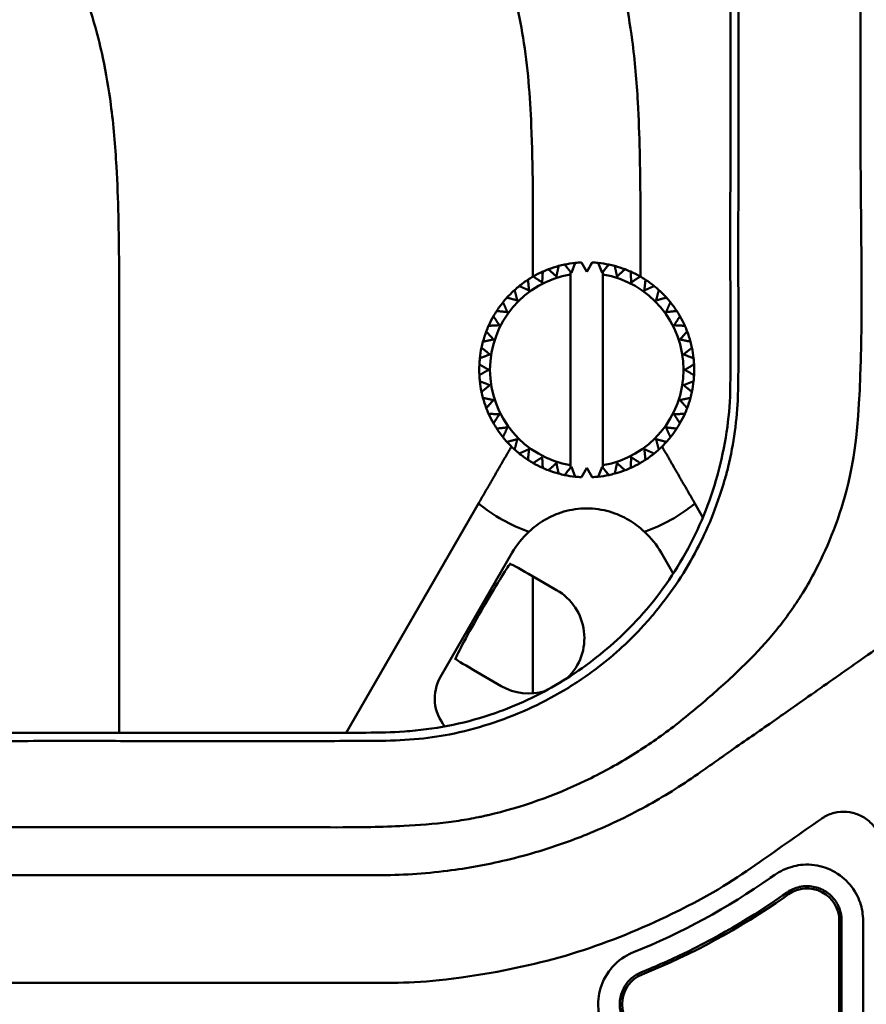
# Model space of a CAD drawing. Header units: millimetres. Extents: x 0 to 4686, y -120 to 1682.
# Tile 246 of 256: x 1546 to 1586, y 1237 to 1282. Entities that reach past the tile are written whole.
import ezdxf

# ---------------------------------------------------------------- set-up
doc = ezdxf.new("R2010")
doc.units = ezdxf.units.MM
doc.header["$LTSCALE"] = 2
doc.layers.add('Sichtbar (ISO)', color=7, linetype='Continuous', lineweight=50)

msp = doc.modelspace()

# ---------------------------------------------------------------- linework, layer by layer
at = {"layer": 'Sichtbar (ISO)'}
for p, q in [((1570.3599, 1271.7598), (1570.3599, 1270.4772)), ((1575.3599, 1270.4773), (1575.3599, 1271.7598)), ((1571.5545, 1270.9737), (1571.5545, 1270.9737)), ((1572.1465, 1270.6517), (1572.3257, 1271.1185)), ((1572.3257, 1271.1185), (1572.3256, 1271.1185)), ((1572.6099, 1271.1408), (1572.8599, 1270.7078)), ((1572.8599, 1270.7078), (1573.1099, 1271.1408)), ((1573.1099, 1271.1408), (1573.1099, 1271.1409)), ((1573.3942, 1271.1185), (1573.5734, 1270.6517)), ((1573.8881, 1271.0403), (1573.888, 1271.0403)), ((1574.6409, 1270.8192), (1574.6408, 1270.8192)), ((1570.1269, 1270.3341), (1570.1269, 1270.3341)), ((1570.8156, 1270.7101), (1570.8155, 1270.7101)), ((1572.1099, 1270.6968), (1572.1465, 1270.6517)), ((1572.1099, 1261.71), (1572.1099, 1270.5842)), ((1573.5734, 1270.6517), (1573.6099, 1270.6968)), ((1573.6099, 1270.6968), (1573.6099, 1261.5974)), ((1573.6099, 1270.6968), (1573.6099, 1270.6968)), ((1573.6099, 1261.71), (1573.6099, 1270.5842)), ((1575.3498, 1270.4831), (1575.3497, 1270.4831)), ((1569.5056, 1269.855), (1569.5055, 1269.855)), ((1575.9974, 1270.0402), (1575.9974, 1270.0402)), ((1576.5678, 1269.5014), (1576.5678, 1269.5014)), ((1568.9669, 1269.2846), (1568.9668, 1269.2846)), ((1551.1099, 1249.2733), (1551.1099, 1268.7717)), ((1568.524, 1268.637), (1568.5239, 1268.637)), ((1577.0469, 1268.8801), (1577.0468, 1268.8801)), ((1568.1879, 1267.928), (1568.1878, 1267.928)), ((1568.5224, 1267.5564), (1568.5224, 1267.5564)), ((1567.9668, 1267.1752), (1567.9667, 1267.1752)), ((1568.0333, 1267.4525), (1568.0333, 1267.4525)), ((1567.8885, 1266.6814), (1567.8886, 1266.6814)), ((1568.3553, 1266.8606), (1568.3554, 1266.8606)), ((1567.8662, 1266.3971), (1567.8661, 1266.3971)), ((1567.8661, 1265.8971), (1567.8662, 1265.8971)), ((1568.2991, 1266.1471), (1568.2992, 1266.1471)), ((1567.8886, 1265.6128), (1567.8885, 1265.6128)), ((1568.3553, 1265.4336), (1568.3554, 1265.4336)), ((1567.9667, 1265.119), (1567.9668, 1265.119)), ((1568.0333, 1264.8417), (1568.0333, 1264.8417)), ((1568.1878, 1264.3662), (1568.1879, 1264.3662)), ((1568.5224, 1264.7378), (1568.5224, 1264.7378)), ((1568.5239, 1263.6572), (1568.524, 1263.6572)), ((1568.9668, 1263.0096), (1568.9669, 1263.0096)), ((1576.5678, 1262.7928), (1576.5678, 1262.7928)), ((1569.5055, 1262.4392), (1569.5056, 1262.4392)), ((1575.9974, 1262.254), (1575.9974, 1262.254)), ((1570.1269, 1261.9601), (1570.1269, 1261.9601)), ((1570.8155, 1261.5841), (1570.8156, 1261.5841)), ((1572.1465, 1261.6425), (1572.1099, 1261.5974)), ((1572.3257, 1261.1757), (1572.1465, 1261.6425)), ((1572.8599, 1261.5864), (1572.6099, 1261.1534)), ((1573.1099, 1261.1534), (1572.8599, 1261.5864)), ((1573.5734, 1261.6425), (1573.3942, 1261.1757)), ((1573.6099, 1261.5974), (1573.5734, 1261.6425)), ((1573.6099, 1261.5974), (1573.6099, 1261.5974)), ((1575.3497, 1261.8111), (1575.3498, 1261.8111)), ((1571.5545, 1261.3205), (1571.5545, 1261.3205)), ((1572.3256, 1261.1757), (1572.3257, 1261.1757)), ((1573.1099, 1261.1534), (1573.1099, 1261.1534)), ((1573.888, 1261.2539), (1573.8881, 1261.2539)), ((1574.6408, 1261.475), (1574.6409, 1261.475)), ((1561.6753, 1249.2749), (1567.8265, 1259.929)), ((1577.8933, 1259.929), (1578.2642, 1259.2865)), ((1569.3958, 1257.6471), (1566.058, 1251.866)), ((1576.8866, 1256.6726), (1576.324, 1257.6471)), ((1571.4618, 1255.9065), (1570.1522, 1256.6627)), ((1570.3599, 1256.5427), (1570.3599, 1251.1043)), ((1567.5754, 1252.1995), (1568.8849, 1251.4434)), ((1561.452, 1248.8881), (1561.4529, 1248.8897)), ((1563.1099, 1242.6471), (1505.8653, 1242.6471)), ((1581.6133, 1242.6705), (1581.4003, 1242.5214)), ((1581.9742, 1241.7034), (1582.1871, 1241.8525)), ((1582.0366, 1241.6142), (1582.2496, 1241.7633)), ((1584.6099, 1240.5346), (1584.6099, 1232.7596)), ((1584.7151, 1240.5345), (1584.7151, 1232.7597)), ((1585.7127, 1240.5345), (1585.7127, 1232.7587))]:
    msp.add_line(p, q, dxfattribs=at)
for centre, radius, start, end in [((1572.8599, 1266.1471), 5, 110.86598, 114.13401), ((1572.8599, 1266.1471), 5, 105.13402, 110.86598), ((1572.8599, 1266.1471), 5, 101.86598, 105.13401), ((1572.8599, 1266.1471), 5, 96.13402, 101.86598), ((1572.8599, 1266.1471), 5, 92.86598, 96.13402), ((1572.8599, 1266.1471), 5, 83.86598, 87.13402), ((1572.8599, 1266.1471), 5, 78.13402, 83.86598), ((1572.8599, 1266.1471), 5, 74.86598, 78.13401), ((1572.8599, 1266.1471), 5, 69.13402, 74.86598), ((1572.8599, 1266.1471), 5, 65.86598, 69.13401), ((1572.8599, 1266.1471), 4.5, 99.59407, 260.40593), ((1572.8599, 1266.1471), 5, 123.13402, 128.86599), ((1572.8599, 1266.1471), 5, 119.86598, 123.13401), ((1572.8599, 1266.1471), 5, 114.13402, 119.86599), ((1572.8599, 1266.1471), 4.5, 279.59407, 80.40593), ((1572.8599, 1266.1471), 5, 60.13402, 65.86519), ((1572.8599, 1266.1471), 5, 56.86598, 60.13401), ((1572.8599, 1266.1471), 5, 51.13402, 56.86519), ((1572.8599, 1266.1471), 5, 132.13402, 137.86599), ((1572.8599, 1266.1471), 5, 128.86598, 132.13401), ((1572.8599, 1266.1471), 5, 47.86598, 51.13401), ((1572.8599, 1266.1471), 5, 42.13402, 47.8652), ((1572.8599, 1266.1471), 5, 137.86598, 141.13401), ((1572.8599, 1266.1471), 5, 38.86598, 42.13401), ((1572.8599, 1266.1471), 5, 141.13402, 146.86599), ((1572.8599, 1266.1471), 5, 33.13402, 38.86523), ((1572.8599, 1266.1471), 5, 150.13402, 155.86599), ((1572.8599, 1266.1471), 5, 146.86598, 150.13401), ((1572.8599, 1266.1471), 5, 29.86598, 33.13401), ((1572.8599, 1266.1471), 5, 24.13402, 29.86529), ((1572.8599, 1266.1471), 5, 155.86598, 159.13401), ((1572.8599, 1266.1471), 5, 20.86598, 24.13401), ((1572.8599, 1266.1471), 5, 159.13402, 164.86599), ((1572.8599, 1266.1471), 5, 15.13413, 20.86536), ((1572.8599, 1266.1471), 5, 168.13402, 173.86599), ((1572.8599, 1266.1471), 5, 164.86598, 168.13401), ((1572.8599, 1266.1471), 5, 11.86598, 15.13401), ((1572.8599, 1266.1471), 5, 6.13426, 11.86544), ((1572.8599, 1266.1471), 5, 173.86598, 177.13401), ((1572.8599, 1266.1471), 5, 2.86598, 6.13401), ((1572.8599, 1266.1471), 5, 177.13403, 182.86599), ((1572.8599, 1266.1471), 5, 357.13437, 2.86554), ((1572.8599, 1266.1471), 5, 182.86598, 186.13401), ((1572.8599, 1266.1471), 5, 353.86598, 357.13401), ((1572.8599, 1266.1471), 5, 186.13403, 191.86599), ((1572.8599, 1266.1471), 5, 348.13448, 353.86565), ((1572.8599, 1266.1471), 5, 191.86598, 195.13401), ((1572.8599, 1266.1471), 5, 195.13403, 200.86599), ((1572.8599, 1266.1471), 5, 339.13458, 344.86577), ((1572.8599, 1266.1471), 5, 344.86598, 348.13401), ((1572.8599, 1266.1471), 5, 200.86598, 204.13401), ((1572.8599, 1266.1471), 5, 335.86598, 339.13401), ((1572.8599, 1266.1471), 5, 204.13403, 209.86599), ((1572.8599, 1266.1471), 5, 330.13466, 335.86589), ((1572.8599, 1266.1471), 5, 209.86598, 213.13401), ((1572.8599, 1266.1471), 5, 213.13403, 218.86599), ((1572.8599, 1266.1471), 5, 321.13472, 326.86599), ((1572.8599, 1266.1471), 5, 326.86598, 330.13401), ((1572.8599, 1266.1471), 5, 218.86598, 222.13401), ((1572.8599, 1266.1471), 5, 317.86598, 321.13401), ((1572.8599, 1266.1471), 5, 222.13403, 227.86599), ((1572.8599, 1266.1471), 5, 312.13477, 317.86599), ((1572.8599, 1266.1471), 5, 227.86598, 231.13401), ((1572.8599, 1266.1471), 5, 231.13403, 236.86599), ((1572.8599, 1266.1471), 5, 303.1348, 308.86599), ((1572.8599, 1266.1471), 5, 308.86598, 312.13401), ((1572.8599, 1266.1471), 5, 236.86598, 240.13401), ((1572.8599, 1266.1471), 5, 240.13403, 245.86599), ((1572.8599, 1266.1471), 5, 245.86598, 249.13401), ((1572.8599, 1266.1471), 5, 290.86598, 294.13401), ((1572.8599, 1266.1471), 5, 294.13482, 299.86599), ((1572.8599, 1266.1471), 5, 299.86598, 303.13401), ((1572.8599, 1266.1471), 5, 249.13403, 254.86599), ((1572.8599, 1266.1471), 5, 254.86598, 258.13401), ((1572.8599, 1266.1471), 5, 258.13403, 263.86599), ((1572.8599, 1266.1471), 5, 263.86598, 267.13402), ((1572.8599, 1266.1471), 5, 272.86598, 276.13402), ((1572.8599, 1266.1471), 5, 276.13402, 281.86599), ((1572.8599, 1266.1471), 5, 281.86598, 285.13401), ((1572.8599, 1266.1471), 5, 285.13481, 290.86599), ((1572.8599, 1266.1471), 8, 231.0107, 250.38409), ((1572.8599, 1266.1471), 8, 289.61591, 308.9893), ((1572.8599, 1255.6471), 4, 132.17723, 150), ((1572.8599, 1255.6471), 4, 30, 47.82277), ((1583.11, 1240.5345), 1.5, 0.00144, 125.00127), ((1563.108, 1268.6471), 33.0007, 291.9505, 304.99999), ((1576.0038, 1236.6471), 1.5, 111.91975, 248.05063)]:
    msp.add_arc(centre, radius, start, end, dxfattribs=at)
for centre, major_axis, ratio, start_param, end_param in [((1574.8746, 1272.2561), (-2.3496, -2.9004), 0.0003733, 5.145238, 5.2802775), ((1570.8452, 1260.0381), (-2.3497, -2.9004), 0.0003753, 2.003647, 2.1386864), ((1568.0392, 1254.9071), (1.2944, 2.242), 0.0349216, 0.1717736, 2.9698216), ((1570.1347, 1256.6324), (-0.866, 0.5), 0.0349213, 4.7123881, 6.2482779), ((1570.1736, 1253.6749), (-2.233, 1.2892), 0.9993908, 2.8643714, 4.7124679), ((1567.5928, 1252.2297), (0.866, -0.5), 0.0349203, 3.1765001, 4.7123936), ((1567.7932, 1250.869), (-1.7363, -1.0024), 0.99757, 5.2370006, 6.4655068), ((1570.1736, 1253.6749), (-2.233, 1.2892), 0.9993908, 1.5706949, 2.3861423), ((1563.117, 1268.632), (-2.2814, 31.7948), 0.9999993, 3.4529287, 3.6808383)]:
    msp.add_ellipse(centre, major_axis=major_axis, ratio=ratio, start_param=start_param, end_param=end_param, dxfattribs=at)
for points, knots in [([(1570.3599, 1271.7598), (1570.3599, 1273.6725), (1570.3638, 1275.5855), (1570.2823, 1277.4968), (1570.2239, 1278.8651), (1570.1218, 1280.2325), (1569.9028, 1281.5845), (1569.8033, 1282.1986), (1569.6796, 1282.8094), (1569.522, 1283.411), (1569.4296, 1283.7634), (1569.3256, 1284.1125), (1569.2094, 1284.4578), (1569.021, 1285.0178), (1568.8005, 1285.5677), (1568.5537, 1286.1048), (1568.031, 1287.2423), (1567.3903, 1288.3222), (1566.7024, 1289.369), (1566.3153, 1289.958), (1565.9133, 1290.5365), (1565.5042, 1291.1103), (1565.2387, 1291.4827), (1564.9702, 1291.8531), (1564.7002, 1292.2224), (1564.2819, 1292.7946), (1563.8598, 1293.364), (1563.4374, 1293.9333), (1562.3403, 1295.4119), (1561.2417, 1296.8894), (1560.1406, 1298.3652), (1557.9919, 1301.245), (1555.8339, 1304.1181), (1553.7004, 1307.0091), (1553.1729, 1307.7239), (1552.6469, 1308.4398), (1552.1303, 1309.1625), (1551.2909, 1310.3367), (1550.4763, 1311.529), (1549.7461, 1312.7739), (1549.1014, 1313.8733), (1548.5226, 1315.0137), (1548.0848, 1316.2093), (1547.8558, 1316.8349), (1547.6654, 1317.4756), (1547.5126, 1318.1241), (1547.2241, 1319.349), (1547.0701, 1320.6016), (1546.9833, 1321.8569), (1546.9359, 1322.5429), (1546.9086, 1323.2296), (1546.8911, 1323.9167), (1546.8571, 1325.2513), (1546.8599, 1326.5869), (1546.8599, 1327.9221)], [0, 0, 0, 0, 0.0912872, 0.0912872, 0.0912872, 0.1566356, 0.1566356, 0.1566356, 0.1863172, 0.1863172, 0.1863172, 0.2037018, 0.2037018, 0.2037018, 0.2318928, 0.2318928, 0.2318928, 0.2915926, 0.2915926, 0.2915926, 0.325185, 0.325185, 0.325185, 0.3469854, 0.3469854, 0.3469854, 0.3807659, 0.3807659, 0.3807659, 0.4685168, 0.4685168, 0.4685168, 0.6397604, 0.6397604, 0.6397604, 0.6820993, 0.6820993, 0.6820993, 0.7508886, 0.7508886, 0.7508886, 0.8116364, 0.8116364, 0.8116364, 0.843424, 0.843424, 0.843424, 0.9034672, 0.9034672, 0.9034672, 0.9362744, 0.9362744, 0.9362744, 1, 1, 1, 1]), ([(1551.8599, 1327.9221), (1551.8599, 1326.5494), (1551.8571, 1325.1764), (1551.8973, 1323.8042), (1551.9111, 1323.3312), (1551.9301, 1322.8582), (1551.9594, 1322.3859), (1551.9999, 1321.734), (1552.0601, 1321.0832), (1552.1566, 1320.4371), (1552.2398, 1319.8797), (1552.35, 1319.3258), (1552.5021, 1318.7834), (1552.6503, 1318.255), (1552.8382, 1317.7375), (1553.0571, 1317.2339), (1553.3036, 1316.6671), (1553.5893, 1316.1177), (1553.8952, 1315.5803), (1554.2575, 1314.944), (1554.6482, 1314.3245), (1555.0537, 1313.7148), (1555.459, 1313.1053), (1555.8792, 1312.5057), (1556.3056, 1311.9105), (1556.8056, 1311.2125), (1557.3141, 1310.5207), (1557.8242, 1309.83), (1558.4664, 1308.9605), (1559.1112, 1308.0928), (1559.7568, 1307.2258), (1562.5305, 1303.5008), (1565.3204, 1299.7881), (1568.0804, 1296.0528), (1568.7692, 1295.1206), (1569.4562, 1294.1869), (1570.1171, 1293.2349), (1570.4221, 1292.7956), (1570.7216, 1292.3524), (1571.0126, 1291.9037), (1571.5182, 1291.1244), (1571.9984, 1290.3285), (1572.4358, 1289.5094), (1572.8781, 1288.6813), (1573.2768, 1287.8296), (1573.6172, 1286.955), (1573.8614, 1286.3276), (1574.0757, 1285.6885), (1574.2587, 1285.0406), (1574.39, 1284.5758), (1574.5052, 1284.1066), (1574.6062, 1283.6343), (1574.7592, 1282.9181), (1574.8794, 1282.195), (1574.9744, 1281.4689), (1575.0998, 1280.5108), (1575.1814, 1279.5474), (1575.237, 1278.5827), (1575.281, 1277.8196), (1575.3088, 1277.0557), (1575.3268, 1276.2916), (1575.3623, 1274.7813), (1575.3599, 1273.2705), (1575.3599, 1271.7598)], [0, 0, 0, 0, 0.0655172, 0.0655172, 0.0655172, 0.0881031, 0.0881031, 0.0881031, 0.1192752, 0.1192752, 0.1192752, 0.1461621, 0.1461621, 0.1461621, 0.1723561, 0.1723561, 0.1723561, 0.201837, 0.201837, 0.201837, 0.2367426, 0.2367426, 0.2367426, 0.2716348, 0.2716348, 0.2716348, 0.3125572, 0.3125572, 0.3125572, 0.3640755, 0.3640755, 0.3640755, 0.5854125, 0.5854125, 0.5854125, 0.6406541, 0.6406541, 0.6406541, 0.6661473, 0.6661473, 0.6661473, 0.7104263, 0.7104263, 0.7104263, 0.7551941, 0.7551941, 0.7551941, 0.7873139, 0.7873139, 0.7873139, 0.8103575, 0.8103575, 0.8103575, 0.8453065, 0.8453065, 0.8453065, 0.8914211, 0.8914211, 0.8914211, 0.9279006, 0.9279006, 0.9279006, 1, 1, 1, 1]), ([(1527.6099, 1324.9341), (1527.6099, 1323.5613), (1527.6071, 1322.1884), (1527.6473, 1320.8162), (1527.6611, 1320.3431), (1527.6801, 1319.8702), (1527.7094, 1319.3978), (1527.7499, 1318.7459), (1527.8101, 1318.0952), (1527.9066, 1317.449), (1527.9898, 1316.8917), (1528.1, 1316.3377), (1528.2521, 1315.7953), (1528.4003, 1315.2669), (1528.5882, 1314.7495), (1528.8071, 1314.2459), (1529.0536, 1313.679), (1529.3393, 1313.1297), (1529.6452, 1312.5923), (1530.0075, 1311.956), (1530.3982, 1311.3364), (1530.8037, 1310.7267), (1531.209, 1310.1172), (1531.6292, 1309.5176), (1532.0556, 1308.9225), (1532.5556, 1308.2245), (1533.0641, 1307.5327), (1533.5742, 1306.842), (1534.2164, 1305.9725), (1534.8612, 1305.1048), (1535.5068, 1304.2377), (1538.2805, 1300.5128), (1541.0704, 1296.8001), (1543.8304, 1293.0648), (1544.5192, 1292.1325), (1545.2062, 1291.1989), (1545.8671, 1290.2469), (1546.1721, 1289.8076), (1546.4716, 1289.3644), (1546.7626, 1288.9157), (1547.2682, 1288.1363), (1547.7484, 1287.3404), (1548.1858, 1286.5214), (1548.6281, 1285.6933), (1549.0268, 1284.8415), (1549.3672, 1283.967), (1549.6114, 1283.3396), (1549.8257, 1282.7004), (1550.0087, 1282.0526), (1550.14, 1281.5878), (1550.2552, 1281.1185), (1550.3562, 1280.6463), (1550.5092, 1279.9301), (1550.6294, 1279.207), (1550.7244, 1278.4809), (1550.8498, 1277.5228), (1550.9314, 1276.5594), (1550.987, 1275.5947), (1551.031, 1274.8315), (1551.0588, 1274.0676), (1551.0768, 1273.3035), (1551.1123, 1271.7933), (1551.1099, 1270.2824), (1551.1099, 1268.7717)], [0, 0, 0, 0, 0.0655172, 0.0655172, 0.0655172, 0.0881031, 0.0881031, 0.0881031, 0.1192752, 0.1192752, 0.1192752, 0.1461621, 0.1461621, 0.1461621, 0.1723561, 0.1723561, 0.1723561, 0.201837, 0.201837, 0.201837, 0.2367426, 0.2367426, 0.2367426, 0.2716348, 0.2716348, 0.2716348, 0.3125572, 0.3125572, 0.3125572, 0.3640755, 0.3640755, 0.3640755, 0.5854125, 0.5854125, 0.5854125, 0.6406541, 0.6406541, 0.6406541, 0.6661473, 0.6661473, 0.6661473, 0.7104263, 0.7104263, 0.7104263, 0.7551941, 0.7551941, 0.7551941, 0.7873139, 0.7873139, 0.7873139, 0.8103575, 0.8103575, 0.8103575, 0.8453065, 0.8453065, 0.8453065, 0.8914211, 0.8914211, 0.8914211, 0.9279006, 0.9279006, 0.9279006, 1, 1, 1, 1]), ([(1579.545, 1308.3471), (1579.5453, 1300.2548), (1579.5566, 1291.6296), (1579.5503, 1278.5777), (1579.5416, 1275.1742), (1579.5379, 1272.9925), (1579.5366, 1271.4162), (1579.5439, 1268.7837), (1579.5482, 1268.2106), (1579.5514, 1265.7897), (1579.5311, 1265.2536), (1579.5327, 1265.1372)], [0.0000022, 0.0000022, 0.0000022, 0.0000022, 2.4276996, 2.4276996, 4.1480832, 4.1480832, 8.5448987, 8.5448987, 11.5167609, 11.5167609, 18.4996508, 18.4996508, 18.4996508, 18.4996508]), ([(1579.8907, 1264.9249), (1579.895, 1264.9725), (1579.9017, 1265.228), (1579.9118, 1265.9091), (1579.9143, 1266.1587), (1579.9192, 1266.884), (1579.9196, 1267.2742), (1579.9172, 1268.2212), (1579.9159, 1268.5516), (1579.9105, 1270.2181), (1579.9101, 1271.4786), (1579.9138, 1275.2362), (1579.9208, 1277.7341), (1579.9328, 1289.1754), (1579.9193, 1298.5402), (1579.9185, 1308.3471)], [-5.4360115, -5.4360115, -5.4360115, -5.4360115, -5.1816199, -5.1816199, -5.0374274, -5.0374274, -4.7579984, -4.7579984, -4.60851, -4.60851, -4.0031707, -4.0031707, -2.9420779, -2.9420779, -0.000001, -0.000001, -0.000001, -0.000001]), ([(1584.9442, 1260.5359), (1585.442, 1262.4488), (1585.6509, 1264.7099), (1585.6418, 1272.508), (1585.5968, 1273.2373), (1585.5897, 1281.1716), (1585.5885, 1285.2789), (1585.5872, 1294.1309), (1585.5997, 1301.1419), (1585.6028, 1308.3471)], [0.000001, 0.000001, 0.000001, 0.000001, 0.5960133, 0.5960133, 0.8647798, 0.8647798, 0.9290071, 0.9290071, 1.2342461, 1.2342461, 1.2342461, 1.2342461]), ([(1578.9372, 1261.2477), (1579.1172, 1261.9068), (1579.264, 1262.5772), (1579.4619, 1263.8753), (1579.5202, 1264.5034), (1579.5326, 1265.1331)], [-0.39587441, -0.39587441, -0.39587441, -0.39587441, -0.19007151, -0.19007151, -0.00119067, -0.00119067, -0.00119067, -0.00119067]), ([(1579.4397, 1261.6357), (1579.5693, 1262.1751), (1579.6738, 1262.7236), (1579.8266, 1263.8407), (1579.8705, 1264.3757), (1579.8907, 1264.9249)], [-0.32511523, -0.32511523, -0.32511523, -0.32511523, -0.16541412, -0.16541412, -0.00050332, -0.00050332, -0.00050332, -0.00050332]), ([(1579.2757, 1261.0218), (1579.3078, 1261.123), (1579.3353, 1261.2249), (1579.3887, 1261.4297), (1579.4145, 1261.5327), (1579.4397, 1261.6357)], [0.000392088, 0.000392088, 0.000392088, 0.000392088, 0.032314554, 0.032314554, 0.064395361, 0.064395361, 0.064395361, 0.064395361]), ([(1575.1628, 1254.4717), (1576.0553, 1255.4225), (1576.8245, 1256.4831), (1578.0922, 1258.7616), (1578.5895, 1259.979), (1578.9382, 1261.2417), (1578.9386, 1261.2432), (1578.9382, 1261.2451)], [-0.78846884, -0.78846884, -0.78846884, -0.78846884, -0.39512434, -0.39512434, -0.00069325, -0.00069325, -0.00022366, -0.00022366, -0.00022366, -0.00022366]), ([(1576.1093, 1254.9559), (1576.4717, 1255.3997), (1576.8099, 1255.8591), (1577.4382, 1256.8102), (1577.7265, 1257.2996), (1578.4417, 1258.6664), (1578.9048, 1259.7299), (1579.2757, 1261.0218)], [-0.87575928, -0.87575928, -0.87575928, -0.87575928, -0.64179932, -0.64179932, -0.40671579, -0.40671579, 0, 0, 0, 0]), ([(1580.3191, 1252.5533), (1580.7795, 1253.0081), (1581.2144, 1253.479), (1582.0663, 1254.5141), (1582.46, 1255.0623), (1583.0414, 1255.9857), (1583.2434, 1256.3347), (1583.9844, 1257.7285), (1584.5629, 1259.0715), (1584.9442, 1260.5359)], [0.000001, 0.000001, 0.000001, 0.000001, 0.19664789, 0.19664789, 0.41213766, 0.41213766, 0.54006524, 0.54006524, 0.90650728, 0.90650728, 0.90650728, 0.90650728]), ([(1575.5456, 1258.6114), (1575.3255, 1258.8231), (1575.078, 1259.0124), (1574.5597, 1259.3166), (1574.256, 1259.4552), (1573.586, 1259.648), (1573.218, 1259.7014), (1572.5017, 1259.7014), (1572.1337, 1259.648), (1571.4638, 1259.4552), (1571.16, 1259.3166), (1570.6417, 1259.0124), (1570.3943, 1258.8231), (1570.1742, 1258.6114)], [-0.87510806, -0.87510806, -0.87510806, -0.87510806, -0.76040998, -0.76040998, -0.65296927, -0.65296927, -0.54552857, -0.54552857, -0.43808787, -0.43808787, -0.33064717, -0.33064717, -0.21594909, -0.21594909, -0.21594909, -0.21594909]), ([(1575.5029, 1254.2509), (1575.6051, 1254.365), (1575.7065, 1254.4795), (1575.9091, 1254.7142), (1576.01, 1254.8344), (1576.1093, 1254.9559)], [-0.093950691, -0.093950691, -0.093950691, -0.093950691, -0.047624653, -0.047624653, -0.000036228, -0.000036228, -0.000036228, -0.000036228]), ([(1560.8275, 1249.2739), (1561.4185, 1249.2777), (1562.0131, 1249.2719), (1563.1978, 1249.2786), (1563.7904, 1249.2911), (1564.5494, 1249.343), (1564.7174, 1249.3568), (1566.2396, 1249.5063), (1567.5684, 1249.807), (1569.1384, 1250.3818), (1569.4354, 1250.501), (1570.7554, 1251.0773), (1571.7324, 1251.6322), (1573.5558, 1252.9246), (1574.4005, 1253.6605), (1575.1628, 1254.4717)], [-1.582458, -1.582458, -1.582458, -1.582458, -1.4037516, -1.4037516, -1.2252339, -1.2252339, -1.1744175, -1.1744175, -0.7685345, -0.7685345, -0.6723441, -0.6723441, -0.33591, -0.33591, -0.0000023, -0.0000023, -0.0000023, -0.0000023]), ([(1588.148, 1254.4389), (1587.6872, 1254.1162), (1587.2189, 1253.7881), (1586.3241, 1253.1615), (1585.887, 1252.8556), (1584.7072, 1252.03), (1583.9206, 1251.4809), (1582.6243, 1250.569), (1582.0491, 1250.1622), (1580.8608, 1249.3325), (1580.2366, 1248.9076), (1579.3007, 1248.2505), (1579.0417, 1248.066), (1578.5329, 1247.7062), (1578.2793, 1247.5287), (1578.0229, 1247.3492)], [0.000001, 0.000001, 0.000001, 0.000001, 0.1795612, 0.1795612, 0.3464071, 0.3464071, 0.6326889, 0.6326889, 0.8394522, 0.8394522, 1.0703362, 1.0703362, 1.16299, 1.16299, 1.2511024, 1.2511024, 1.2511024, 1.2511024]), ([(1575.5029, 1254.2509), (1575.1886, 1253.907), (1574.8591, 1253.576), (1574.1541, 1252.928), (1573.7778, 1252.6129), (1573.3875, 1252.315)], [0.00002407, 0.00002407, 0.00002407, 0.00002407, 0.14103367, 0.14103367, 0.28870542, 0.28870542, 0.28870542, 0.28870542]), ([(1580.3191, 1252.5533), (1580.0231, 1252.2606), (1579.7299, 1251.9795), (1579.1411, 1251.4381), (1578.8399, 1251.1716), (1577.999, 1250.4393), (1577.3994, 1249.9407), (1576.7718, 1249.4654)], [-0.44685951, -0.44685951, -0.44685951, -0.44685951, -0.33567528, -0.33567528, -0.23684017, -0.23684017, -0.000001, -0.000001, -0.000001, -0.000001]), ([(1573.3875, 1252.315), (1573.1342, 1252.1218), (1572.875, 1251.9357), (1572.3454, 1251.5782), (1572.0754, 1251.4071), (1571.2507, 1250.9168), (1570.6818, 1250.6211), (1568.9477, 1249.8403), (1567.7217, 1249.4423), (1566.4773, 1249.1965)], [0.00005907, 0.00005907, 0.00005907, 0.00005907, 0.09583984, 0.09583984, 0.1916095, 0.1916095, 0.38328457, 0.38328457, 0.76103725, 0.76103725, 0.76103725, 0.76103725]), ([(1537.0931, 1249.2601), (1540.5888, 1249.2633), (1544.1931, 1249.2705), (1551.1378, 1249.2751), (1555.2731, 1249.2622), (1558.8295, 1249.2672)], [0, 0, 0, 0, 1.0490256, 1.0490256, 2.0547528, 2.0547528, 2.0547528, 2.0547528]), ([(1560.8275, 1249.2739), (1560.4922, 1249.2721), (1560.157, 1249.2707), (1559.491, 1249.2685), (1559.1603, 1249.2677), (1558.8295, 1249.2672)], [0.00000115, 0.00000115, 0.00000115, 0.00000115, 0.10057776, 0.10057776, 0.1997991, 0.1997991, 0.1997991, 0.1997991]), ([(1576.7718, 1249.4654), (1576.168, 1249.008), (1575.5484, 1248.5826), (1574.2195, 1247.7647), (1573.5146, 1247.3805), (1571.3533, 1246.3466), (1569.8302, 1245.804), (1568.2748, 1245.4435)], [-0.94759548, -0.94759548, -0.94759548, -0.94759548, -0.72003176, -0.72003176, -0.4789924, -0.4789924, -0.000001, -0.000001, -0.000001, -0.000001]), ([(1537.2909, 1248.8813), (1538.6772, 1248.8815), (1540.0553, 1248.8827), (1541.4512, 1248.8839), (1542.8471, 1248.8852), (1544.2609, 1248.8866), (1545.617, 1248.8876), (1546.9731, 1248.8886), (1548.2716, 1248.8893), (1549.6012, 1248.8891), (1550.7933, 1248.8889), (1552.0105, 1248.888), (1553.1822, 1248.886), (1553.3174, 1248.8857), (1553.4519, 1248.8855), (1553.5858, 1248.8852), (1554.8799, 1248.8828), (1556.1071, 1248.8796), (1557.3587, 1248.8789), (1558.6104, 1248.8782), (1559.8865, 1248.8802), (1561.1311, 1248.8881)], [0, 0, 0, 0, 0.1666667, 0.1666667, 0.1666667, 0.3333333, 0.3333333, 0.3333333, 0.5, 0.5, 0.5, 0.6494242, 0.6494242, 0.6494242, 0.6666667, 0.6666667, 0.6666667, 0.8333333, 0.8333333, 0.8333333, 1, 1, 1, 1]), ([(1578.0229, 1247.3492), (1577.6346, 1247.0773), (1577.2369, 1246.8146), (1576.4298, 1246.3136), (1576.02, 1246.0745), (1574.7169, 1245.3603), (1573.8058, 1244.9273), (1572.1487, 1244.2562), (1571.4164, 1243.9975), (1570.1602, 1243.6153), (1569.6397, 1243.4744), (1568.2157, 1243.1364), (1567.3058, 1242.9713), (1565.3033, 1242.7167), (1564.2075, 1242.6471), (1563.1099, 1242.6471)], [-1.587119, -1.587119, -1.587119, -1.587119, -1.4441702, -1.4441702, -1.3027397, -1.3027397, -1.0000987, -1.0000987, -0.7681378, -0.7681378, -0.6063543, -0.6063543, -0.3292805, -0.3292805, -0.000001, -0.000001, -0.000001, -0.000001]), ([(1568.2748, 1245.4435), (1568.2744, 1245.4434), (1568.2717, 1245.4428), (1568.2658, 1245.4414), (1568.2635, 1245.4409), (1568.2568, 1245.4393), (1568.2523, 1245.4383), (1568.2387, 1245.4351), (1568.2297, 1245.4331), (1568.2025, 1245.4268), (1568.1844, 1245.4227), (1568.1299, 1245.4104), (1568.0934, 1245.4023), (1567.9833, 1245.3782), (1567.9095, 1245.3626), (1567.685, 1245.3167), (1567.534, 1245.288), (1567.0673, 1245.2054), (1566.751, 1245.1581), (1565.7427, 1245.0302), (1565.0486, 1244.9762), (1563.8496, 1244.9154), (1563.3254, 1244.8988), (1561.4062, 1244.8589), (1560.606, 1244.8867), (1554.5989, 1244.8844), (1553.5109, 1244.8829), (1547.6625, 1244.8795), (1545.043, 1244.8785), (1538.5396, 1244.8773), (1535.1532, 1244.8777), (1521.3391, 1244.8782), (1521.0753, 1244.8756), (1508.6668, 1244.8769), (1506.1894, 1244.8913), (1498.2645, 1244.8986), (1496.5415, 1244.8697), (1493.071, 1244.8402), (1491.6275, 1244.8423), (1489.3642, 1244.8652), (1488.6471, 1244.8733), (1486.7417, 1244.8865), (1485.5597, 1244.8838), (1483.9578, 1244.8893), (1483.533, 1244.8911), (1482.3783, 1244.8953), (1481.6554, 1244.8972), (1478.1541, 1244.9149), (1476.1655, 1244.9501), (1474.7298, 1244.9525)], [-2.1119976, -2.1119976, -2.1119976, -2.1119976, -2.1117687, -2.1117687, -2.1116263, -2.1116263, -2.1113413, -2.1113413, -2.1107706, -2.1107706, -2.1096266, -2.1096266, -2.1073277, -2.1073277, -2.1026858, -2.1026858, -2.0932197, -2.0932197, -2.0735084, -2.0735084, -2.030648, -2.030648, -1.9995499, -1.9995499, -1.9111881, -1.9111881, -1.8908384, -1.8908384, -1.8743767, -1.8743767, -1.8499053, -1.8499053, -1.7825271, -1.7825271, -1.6368805, -1.6368805, -1.3446736, -1.3446736, -1.0689606, -1.0689606, -0.9418202, -0.9418202, -0.7293136, -0.7293136, -0.6521888, -0.6521888, -0.5188491, -0.5188491, -0.000001, -0.000001, -0.000001, -0.000001]), ([(1580.8911, 1243.2529), (1581.3719, 1243.5903), (1581.853, 1243.9272), (1582.8152, 1244.6009), (1583.2963, 1244.9378), (1583.7775, 1245.2747)], [-0.35240143, -0.35240143, -0.35240143, -0.35240143, -0.17620125, -0.17620125, -0.000001, -0.000001, -0.000001, -0.000001]), ([(1583.7775, 1245.2747), (1583.7975, 1245.2887), (1583.8179, 1245.3021), (1583.8383, 1245.3152), (1583.8587, 1245.3283), (1583.8792, 1245.341), (1583.8996, 1245.3536), (1583.9035, 1245.356), (1583.9073, 1245.3584), (1583.9112, 1245.3607), (1583.9278, 1245.3708), (1583.9444, 1245.3807), (1583.9614, 1245.3897)], [0, 0, 0, 0, 0.33333333, 0.33333333, 0.33333333, 0.66666667, 0.66666667, 0.66666667, 0.72945768, 0.72945768, 0.72945768, 0.99999996, 0.99999996, 0.99999996, 0.99999996]), ([(1563.1099, 1237.6464), (1564.4417, 1237.6471), (1565.5793, 1237.6471), (1569.3822, 1238.2652), (1570.9275, 1238.6053), (1573.9373, 1239.5543), (1575.398, 1240.1619), (1578.8679, 1241.837), (1579.7997, 1242.4895), (1580.8911, 1243.2529)], [0.0001212, 0.0001212, 0.0001212, 0.0001212, 0.3997011, 0.3997011, 0.6767215, 0.6767215, 0.9537238, 0.9537238, 1.3533043, 1.3533043, 1.3533043, 1.3533043]), ([(1581.6137, 1242.6699), (1581.857, 1242.8395), (1582.1254, 1242.9663), (1582.6376, 1243.108), (1582.9475, 1243.1628), (1583.6611, 1243.1038), (1583.9909, 1243.0105), (1584.63, 1242.6842), (1584.8924, 1242.4583), (1585.3398, 1241.9368), (1585.4888, 1241.6289), (1585.6686, 1241.1053), (1585.7154, 1240.8215), (1585.7138, 1240.5345)], [0.00004938, 0.00004938, 0.00004938, 0.00004938, 0.08901482, 0.08901482, 0.1585773, 0.1585773, 0.22134092, 0.22134092, 0.29089886, 0.29089886, 0.38103192, 0.38103192, 0.47820952, 0.47820952, 0.47820952, 0.47820952]), ([(1582.1875, 1241.8519), (1582.2713, 1241.9097), (1582.3601, 1241.9601), (1582.5484, 1242.0444), (1582.6477, 1242.0777), (1582.8186, 1242.117), (1582.8885, 1242.1283), (1583.0538, 1242.1439), (1583.1492, 1242.1444), (1583.3482, 1242.1278), (1583.4513, 1242.1089), (1583.6521, 1242.0515), (1583.7495, 1242.0131), (1583.8889, 1241.9418), (1583.9342, 1241.9157), (1584.0661, 1241.8311), (1584.1483, 1241.7663), (1584.2987, 1241.6218), (1584.3666, 1241.5425), (1584.4749, 1241.3881), (1584.518, 1241.3151), (1584.6092, 1241.1279), (1584.6504, 1241.0108), (1584.7042, 1240.7735), (1584.7176, 1240.6542), (1584.7164, 1240.5345)], [-0.35102841, -0.35102841, -0.35102841, -0.35102841, -0.32048231, -0.32048231, -0.28912991, -0.28912991, -0.26789575, -0.26789575, -0.23934353, -0.23934353, -0.20800854, -0.20800854, -0.17668912, -0.17668912, -0.16103825, -0.16103825, -0.12970783, -0.12970783, -0.09849344, -0.09849344, -0.07311552, -0.07311552, -0.0360271, -0.0360271, -0.00012071, -0.00012071, -0.00012071, -0.00012071]), ([(1575.4027, 1238.1385), (1575.7528, 1238.2792), (1576.0997, 1238.4259), (1578.4213, 1239.4555), (1580.2835, 1240.5184), (1581.9743, 1241.7031)], [-0.72687927, -0.72687927, -0.72687927, -0.72687927, -0.6193678, -0.6193678, -0.00000307, -0.00000307, -0.00000307, -0.00000307]), ([(1575.0285, 1239.0645), (1574.7733, 1238.961), (1574.4599, 1238.7886), (1574.0052, 1238.3359), (1573.7674, 1238.0606), (1573.4633, 1237.3258), (1573.3953, 1236.9851), (1573.3973, 1236.4138), (1573.4257, 1236.0535), (1573.6866, 1235.4312), (1573.8521, 1235.1081), (1574.4186, 1234.5491), (1574.7084, 1234.3594), (1575.0288, 1234.2299)], [-2.4134312, -2.4134312, -2.4134312, -2.4134312, -1.4376133, -1.4376133, -0.9072809, -0.9072809, -0.5021628, -0.5021628, -0.2383411, -0.2383411, -0.10372, -0.10372, -0.000033, -0.000033, -0.000033, -0.000033]), ([(1575.403, 1235.1562), (1575.2551, 1235.2156), (1575.117, 1235.2969), (1574.8663, 1235.4996), (1574.7557, 1235.621), (1574.6071, 1235.8444), (1574.5576, 1235.9375), (1574.4774, 1236.132), (1574.447, 1236.233), (1574.4064, 1236.4388), (1574.3963, 1236.543), (1574.3963, 1236.7522), (1574.4066, 1236.8568), (1574.4475, 1237.0631), (1574.4781, 1237.1643), (1574.5585, 1237.3587), (1574.608, 1237.4514), (1574.7117, 1237.607), (1574.7625, 1237.6718), (1574.8592, 1237.7775), (1574.9031, 1237.8203), (1575.084, 1237.9775), (1575.2373, 1238.0714), (1575.4027, 1238.1385)], [-0.38250473, -0.38250473, -0.38250473, -0.38250473, -0.33476281, -0.33476281, -0.28580192, -0.28580192, -0.25421849, -0.25421849, -0.22263408, -0.22263408, -0.19129, -0.19129, -0.15983533, -0.15983533, -0.12818451, -0.12818451, -0.09673203, -0.09673203, -0.07206834, -0.07206834, -0.05370747, -0.05370747, -0.00013114, -0.00013114, -0.00013114, -0.00013114]), ([(1505.8651, 1237.6471), (1515.4059, 1237.6471), (1524.9467, 1237.6471), (1544.0283, 1237.6471), (1553.5691, 1237.6471), (1563.1099, 1237.6464)], [0.000001, 0.000001, 0.000001, 0.000001, 2.8622404, 2.8622404, 5.7244798, 5.7244798, 5.7244798, 5.7244798])]:
    msp.add_open_spline(points, degree=3, knots=knots, dxfattribs=at)
for points, weights in [([(1571.4506, 1270.4846), (1571.2733, 1270.6442), (1571.079, 1270.8192)], [1.08768500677, 1.09819327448, 1.10577045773]), ([(1571.4505, 1270.4847), (1571.5001, 1270.7179), (1571.5545, 1270.9737)], [1.08768728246, 1.09819409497, 1.10577045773]), ([(1571.5545, 1270.9737), (1571.5002, 1270.7179), (1571.4506, 1270.4846)], [1.10577042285, 1.0981932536, 1.08768501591]), ([(1572.1099, 1270.6968), (1571.9765, 1270.8616), (1571.8318, 1271.0403)], [1.09016571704, 1.09910285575, 1.10577041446]), ([(1572.1464, 1270.6517), (1572.2319, 1270.8744), (1572.3256, 1271.1185)], [1.07344378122, 1.08140923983, 1.08645472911]), ([(1572.8599, 1270.7079), (1572.9791, 1270.9144), (1573.1099, 1271.1409)], [1.07344396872, 1.08140929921, 1.08645472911]), ([(1573.5734, 1270.6517), (1573.7234, 1270.8371), (1573.888, 1271.0403)], [1.08734876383, 1.09779440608, 1.10530974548]), ([(1574.2693, 1270.4846), (1574.2197, 1270.7179), (1574.1653, 1270.9737)], [1.08768500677, 1.09819327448, 1.10577045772]), ([(1574.2693, 1270.4847), (1574.4465, 1270.6442), (1574.6408, 1270.8192)], [1.08768849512, 1.09819453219, 1.10577045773]), ([(1574.6409, 1270.8192), (1574.4465, 1270.6442), (1574.2693, 1270.4846)], [1.10577042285, 1.0981932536, 1.08768501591]), ([(1570.1791, 1269.8368), (1570.1542, 1270.074), (1570.1269, 1270.3341)], [1.08768631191, 1.09819374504, 1.10577045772]), ([(1570.1269, 1270.3341), (1570.1543, 1270.074), (1570.1792, 1269.8368)], [1.10577042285, 1.0981932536, 1.08768501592]), ([(1570.7894, 1270.2107), (1570.5894, 1270.3406), (1570.3701, 1270.4831)], [1.08768500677, 1.09819327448, 1.10577045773]), ([(1570.7893, 1270.2108), (1570.8018, 1270.449), (1570.8155, 1270.7101)], [1.08768681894, 1.09819392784, 1.10577045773]), ([(1570.8156, 1270.7101), (1570.8019, 1270.4489), (1570.7894, 1270.2107)], [1.10577042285, 1.0981932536, 1.08768501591]), ([(1572.1099, 1270.6968), (1572.1099, 1270.6398), (1572.1099, 1270.5842)], [1.03479395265, 1.03412362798, 1.03329574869]), ([(1573.6099, 1270.5842), (1573.6099, 1270.6398), (1573.6099, 1270.6968)], [1.03329574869, 1.03412360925, 1.03479392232]), ([(1574.9305, 1270.2107), (1574.918, 1270.4489), (1574.9043, 1270.7101)], [1.08768500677, 1.09819327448, 1.10577045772]), ([(1574.9305, 1270.2108), (1575.1305, 1270.3407), (1575.3497, 1270.4831)], [1.08768860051, 1.09819457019, 1.10577045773]), ([(1575.3498, 1270.4831), (1575.1305, 1270.3406), (1574.9305, 1270.2107)], [1.10577042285, 1.0981932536, 1.08768501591]), ([(1575.5407, 1269.8368), (1575.5656, 1270.074), (1575.5929, 1270.3341)], [1.08768500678, 1.09819327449, 1.10577045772]), ([(1569.6349, 1269.372), (1569.5732, 1269.6024), (1569.5055, 1269.855)], [1.08768577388, 1.09819355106, 1.10577045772]), ([(1569.5056, 1269.855), (1569.5733, 1269.6024), (1569.635, 1269.372)], [1.10577042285, 1.0981932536, 1.08768501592]), ([(1570.1792, 1269.8368), (1569.9613, 1269.9338), (1569.7224, 1270.0402)], [1.08768500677, 1.09819327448, 1.10577045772]), ([(1575.5407, 1269.8368), (1575.7585, 1269.9338), (1575.9974, 1270.0402)], [1.08768861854, 1.09819457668, 1.10577045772]), ([(1575.9974, 1270.0402), (1575.7586, 1269.9338), (1575.5407, 1269.8368)], [1.10577042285, 1.0981932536, 1.08768501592]), ([(1576.0849, 1269.372), (1576.1466, 1269.6024), (1576.2143, 1269.855)], [1.08768500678, 1.09819327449, 1.10577045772]), ([(1569.635, 1269.372), (1569.4046, 1269.4338), (1569.152, 1269.5014)], [1.08768500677, 1.09819327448, 1.10577045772]), ([(1576.0849, 1269.3721), (1576.3152, 1269.4338), (1576.5678, 1269.5014)], [1.08768854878, 1.09819455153, 1.10577045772]), ([(1576.5678, 1269.5014), (1576.3153, 1269.4338), (1576.0849, 1269.372)], [1.10577042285, 1.0981932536, 1.08768501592]), ([(1569.1702, 1268.8278), (1569.0731, 1269.0457), (1568.9668, 1269.2846)], [1.08768521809, 1.09819335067, 1.10577045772]), ([(1568.9669, 1269.2846), (1569.0732, 1269.0457), (1569.1702, 1268.8278)], [1.10577042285, 1.0981932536, 1.08768501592]), ([(1576.5497, 1268.8278), (1576.6467, 1269.0457), (1576.753, 1269.2846)], [1.08768500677, 1.09819327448, 1.10577045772]), ([(1568.7962, 1268.2176), (1568.6663, 1268.4177), (1568.5239, 1268.637)], [1.08768500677, 1.09819327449, 1.10577045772]), ([(1568.524, 1268.637), (1568.6664, 1268.4177), (1568.7963, 1268.2176)], [1.10577042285, 1.0981932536, 1.08768501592]), ([(1569.1702, 1268.8278), (1568.933, 1268.8528), (1568.673, 1268.8801)], [1.08768500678, 1.09819327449, 1.10577045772]), ([(1576.5497, 1268.8278), (1576.7868, 1268.8528), (1577.0468, 1268.8801)], [1.08768839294, 1.09819449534, 1.10577045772]), ([(1577.0469, 1268.8801), (1576.7869, 1268.8528), (1576.5497, 1268.8278)], [1.10577042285, 1.0981932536, 1.08768501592]), ([(1576.9236, 1268.2176), (1577.0535, 1268.4177), (1577.1959, 1268.637)], [1.08768500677, 1.09819327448, 1.10577045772]), ([(1568.7963, 1268.2176), (1568.5581, 1268.2051), (1568.297, 1268.1915)], [1.08768500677, 1.09819327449, 1.10577045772]), ([(1577.4229, 1268.1915), (1577.1618, 1268.2051), (1576.9236, 1268.2176)], [1.10577042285, 1.0981932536, 1.08768501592]), ([(1568.0333, 1267.4525), (1568.2891, 1267.5069), (1568.5224, 1267.5564)], [1.10577042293, 1.09819325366, 1.08768501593]), ([(1568.5224, 1267.5564), (1568.2891, 1267.5069), (1568.0333, 1267.4525)], [1.08768500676, 1.09819327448, 1.10577045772]), ([(1568.5224, 1267.5564), (1568.3628, 1267.7337), (1568.1878, 1267.928)], [1.08768500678, 1.09819327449, 1.10577045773]), ([(1568.1879, 1267.928), (1568.3628, 1267.7337), (1568.5224, 1267.5564)], [1.10577042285, 1.0981932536, 1.08768501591]), ([(1577.1975, 1267.5564), (1577.3571, 1267.7337), (1577.532, 1267.928)], [1.08768500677, 1.09819327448, 1.10577045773]), ([(1577.6865, 1267.4525), (1577.4308, 1267.5069), (1577.1975, 1267.5564)], [1.10577042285, 1.0981932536, 1.08768501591]), ([(1568.3553, 1266.8606), (1568.1699, 1267.0107), (1567.9667, 1267.1752)], [1.08768500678, 1.09819327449, 1.10577045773]), ([(1567.9668, 1267.1752), (1568.17, 1267.0107), (1568.3554, 1266.8606)], [1.10577042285, 1.0981932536, 1.08768501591]), ([(1577.3645, 1266.8606), (1577.5499, 1267.0107), (1577.7531, 1267.1752)], [1.08768500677, 1.09819327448, 1.10577045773]), ([(1567.8885, 1266.6814), (1568.1326, 1266.7751), (1568.3553, 1266.8606)], [1.10577042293, 1.09819325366, 1.08768501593]), ([(1568.3554, 1266.8606), (1568.1327, 1266.7751), (1567.8886, 1266.6814)], [1.08768500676, 1.09819327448, 1.10577045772]), ([(1577.8313, 1266.6814), (1577.5872, 1266.7751), (1577.3645, 1266.8606)], [1.10577042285, 1.0981932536, 1.08768501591]), ([(1568.2991, 1266.1471), (1568.0926, 1266.2664), (1567.8661, 1266.3971)], [1.08768500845, 1.0981932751, 1.10577045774]), ([(1567.8662, 1266.3971), (1568.0926, 1266.2664), (1568.2992, 1266.1471)], [1.10577041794, 1.09819324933, 1.0876850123]), ([(1577.4207, 1266.1471), (1577.6272, 1266.2664), (1577.8537, 1266.3971)], [1.08768500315, 1.09819327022, 1.10577045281]), ([(1567.8661, 1265.8971), (1568.0926, 1266.0278), (1568.2991, 1266.1471)], [1.10577042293, 1.09819325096, 1.08768500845]), ([(1568.2992, 1266.1471), (1568.0926, 1266.0278), (1567.8662, 1265.8971)], [1.08768500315, 1.09819327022, 1.10577045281]), ([(1577.8537, 1265.8971), (1577.6272, 1266.0278), (1577.4207, 1266.1471)], [1.10577041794, 1.09819324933, 1.0876850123]), ([(1568.3553, 1265.4336), (1568.1326, 1265.5191), (1567.8885, 1265.6128)], [1.08768500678, 1.09819327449, 1.10577045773]), ([(1567.8886, 1265.6128), (1568.1327, 1265.5191), (1568.3554, 1265.4336)], [1.10577042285, 1.0981932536, 1.08768501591]), ([(1567.9667, 1265.119), (1568.1699, 1265.2835), (1568.3553, 1265.4336)], [1.10577042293, 1.09819325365, 1.08768501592]), ([(1568.3554, 1265.4336), (1568.17, 1265.2835), (1567.9668, 1265.119)], [1.08768500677, 1.09819327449, 1.10577045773]), ([(1577.3645, 1265.4336), (1577.5872, 1265.5191), (1577.8313, 1265.6128)], [1.08768500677, 1.09819327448, 1.10577045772]), ([(1577.7531, 1265.119), (1577.5499, 1265.2835), (1577.3645, 1265.4336)], [1.10577042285, 1.0981932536, 1.08768501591]), ([(1568.5224, 1264.7378), (1568.2891, 1264.7873), (1568.0333, 1264.8417)], [1.08768500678, 1.09819327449, 1.10577045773]), ([(1568.0333, 1264.8417), (1568.2891, 1264.7873), (1568.5224, 1264.7378)], [1.10577042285, 1.0981932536, 1.08768501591]), ([(1577.1975, 1264.7378), (1577.4308, 1264.7873), (1577.6865, 1264.8417)], [1.08768500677, 1.09819327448, 1.10577045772]), ([(1568.1878, 1264.3662), (1568.3628, 1264.5605), (1568.5224, 1264.7378)], [1.10577042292, 1.09819325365, 1.08768501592]), ([(1568.5224, 1264.7378), (1568.3628, 1264.5605), (1568.1879, 1264.3662)], [1.08768500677, 1.09819327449, 1.10577045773]), ([(1577.532, 1264.3662), (1577.3571, 1264.5605), (1577.1975, 1264.7378)], [1.10577042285, 1.0981932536, 1.08768501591]), ([(1568.297, 1264.1027), (1568.5581, 1264.0891), (1568.7963, 1264.0766)], [1.10577042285, 1.0981932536, 1.08768501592]), ([(1568.5239, 1263.6572), (1568.6663, 1263.8765), (1568.7962, 1264.0766)], [1.10577042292, 1.09819325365, 1.08768501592]), ([(1568.7963, 1264.0766), (1568.6664, 1263.8765), (1568.524, 1263.6572)], [1.08768500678, 1.09819327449, 1.10577045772]), ([(1576.9236, 1264.0766), (1577.1618, 1264.0891), (1577.4229, 1264.1027)], [1.08768500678, 1.09819327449, 1.10577045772]), ([(1577.1959, 1263.6572), (1577.0535, 1263.8765), (1576.9236, 1264.0766)], [1.10577042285, 1.0981932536, 1.08768501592]), ([(1568.673, 1263.4141), (1568.933, 1263.4414), (1569.1702, 1263.4664)], [1.10577042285, 1.0981932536, 1.08768501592]), ([(1568.9668, 1263.0096), (1569.0731, 1263.2485), (1569.1702, 1263.4664)], [1.10577042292, 1.0981934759, 1.08768563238]), ([(1569.1702, 1263.4664), (1569.0732, 1263.2485), (1568.9669, 1263.0096)], [1.08768500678, 1.09819327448, 1.10577045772]), ([(1576.753, 1263.0096), (1576.6467, 1263.2485), (1576.5497, 1263.4664)], [1.10577042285, 1.0981932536, 1.08768501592]), ([(1576.5497, 1263.4664), (1576.7869, 1263.4414), (1577.0469, 1263.4141)], [1.08768500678, 1.09819327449, 1.10577045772]), ([(1567.8265, 1259.929), (1568.7682, 1261.5601), (1569.3567, 1262.5795)], [1.13547271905, 1.13438488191, 1.07048568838]), ([(1569.152, 1262.7928), (1569.4046, 1262.8604), (1569.635, 1262.9222)], [1.10577042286, 1.09819325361, 1.08768501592]), ([(1569.5055, 1262.4392), (1569.5732, 1262.6918), (1569.6349, 1262.9222)], [1.10577042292, 1.098193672, 1.08768617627]), ([(1569.635, 1262.9222), (1569.5733, 1262.6918), (1569.5056, 1262.4392)], [1.08768500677, 1.09819327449, 1.10577045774]), ([(1576.5678, 1262.7928), (1576.3152, 1262.8604), (1576.0849, 1262.9222)], [1.10577042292, 1.09819448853, 1.08768844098]), ([(1576.2143, 1262.4392), (1576.1466, 1262.6918), (1576.0849, 1262.9222)], [1.10577042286, 1.09819325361, 1.08768501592]), ([(1576.0849, 1262.9222), (1576.3153, 1262.8604), (1576.5678, 1262.7928)], [1.08768500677, 1.09819327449, 1.10577045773]), ([(1576.363, 1262.5795), (1576.9516, 1261.5601), (1577.8933, 1259.929)], [1.07048840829, 1.13438694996, 1.13547397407]), ([(1569.7224, 1262.254), (1569.9613, 1262.3604), (1570.1792, 1262.4574)], [1.10577042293, 1.09819325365, 1.08768501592]), ([(1570.1269, 1261.9601), (1570.1542, 1262.2202), (1570.1791, 1262.4574)], [1.10577042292, 1.09819385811, 1.08768669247]), ([(1570.1792, 1262.4574), (1570.1543, 1262.2202), (1570.1269, 1261.9601)], [1.08768500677, 1.09819327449, 1.10577045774]), ([(1570.3701, 1261.8111), (1570.5894, 1261.9536), (1570.7894, 1262.0835)], [1.10577042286, 1.0981932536, 1.08768501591]), ([(1570.8155, 1261.5841), (1570.8018, 1261.8452), (1570.7893, 1262.0834)], [1.10577042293, 1.09819402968, 1.0876871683]), ([(1570.7894, 1262.0835), (1570.8019, 1261.8453), (1570.8156, 1261.5841)], [1.08768500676, 1.09819327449, 1.10577045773]), ([(1574.9043, 1261.5841), (1574.918, 1261.8453), (1574.9305, 1262.0835)], [1.10577042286, 1.0981932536, 1.08768501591]), ([(1574.9305, 1262.0835), (1575.1305, 1261.9536), (1575.3498, 1261.8111)], [1.08768500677, 1.09819327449, 1.10577045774]), ([(1575.3497, 1261.8111), (1575.1305, 1261.9535), (1574.9305, 1262.0834)], [1.10577042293, 1.09819455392, 1.08768862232]), ([(1575.9974, 1262.254), (1575.7585, 1262.3604), (1575.5407, 1262.4574)], [1.10577042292, 1.09819453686, 1.08768857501]), ([(1575.5929, 1261.9601), (1575.5656, 1262.2202), (1575.5407, 1262.4574)], [1.10577042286, 1.09819325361, 1.08768501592]), ([(1575.5407, 1262.4574), (1575.7586, 1262.3604), (1575.9974, 1262.254)], [1.08768500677, 1.09819327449, 1.10577045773]), ([(1571.079, 1261.475), (1571.2733, 1261.65), (1571.4506, 1261.8096)], [1.10577042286, 1.0981932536, 1.08768501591]), ([(1571.5545, 1261.3205), (1571.5001, 1261.5763), (1571.4505, 1261.8095)], [1.10577042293, 1.09819418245, 1.08768759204]), ([(1571.4506, 1261.8096), (1571.5002, 1261.5763), (1571.5545, 1261.3205)], [1.08768500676, 1.09819327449, 1.10577045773]), ([(1572.1099, 1261.71), (1572.1099, 1261.6544), (1572.1099, 1261.5974)], [1.03329574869, 1.03412360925, 1.03479392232]), ([(1572.3256, 1261.1757), (1572.2319, 1261.4198), (1572.1464, 1261.6425)], [1.08645470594, 1.08140926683, 1.07344392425]), ([(1573.1099, 1261.1534), (1572.9791, 1261.3798), (1572.8599, 1261.5863)], [1.08645470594, 1.08140931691, 1.07344408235]), ([(1573.888, 1261.2539), (1573.7234, 1261.4571), (1573.5734, 1261.6425)], [1.10530965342, 1.09779437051, 1.08734882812]), ([(1573.6099, 1261.5974), (1573.6099, 1261.6544), (1573.6099, 1261.71)], [1.03479395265, 1.03412362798, 1.03329574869]), ([(1573.6099, 1261.5974), (1573.7434, 1261.4326), (1573.8881, 1261.2539)], [1.09016571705, 1.09910285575, 1.10577041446]), ([(1574.1653, 1261.3205), (1574.2197, 1261.5763), (1574.2693, 1261.8096)], [1.10577042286, 1.0981932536, 1.08768501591]), ([(1574.2693, 1261.8096), (1574.4465, 1261.65), (1574.6409, 1261.475)], [1.08768500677, 1.09819327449, 1.10577045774]), ([(1574.6408, 1261.475), (1574.4465, 1261.65), (1574.2693, 1261.8095)], [1.10577042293, 1.09819453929, 1.08768858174])]:
    msp.add_rational_spline(points, weights, degree=2, dxfattribs=at)
for points in [[(1566.4773, 1249.1965), (1565.9582, 1249.0942), (1564.8657, 1248.9396), (1563.0735, 1248.8793), (1561.7918, 1248.8925), (1561.1311, 1248.8881)], [(1583.9614, 1245.3897), (1584.1408, 1245.4853), (1584.5103, 1245.6036), (1585.1042, 1245.6088), (1585.6508, 1245.4253), (1586.1212, 1245.0783), (1586.3508, 1244.754), (1586.439, 1244.5633)]]:
    msp.add_open_spline(points, degree=3, dxfattribs=at)

doc.saveas('drawing.dxf')
